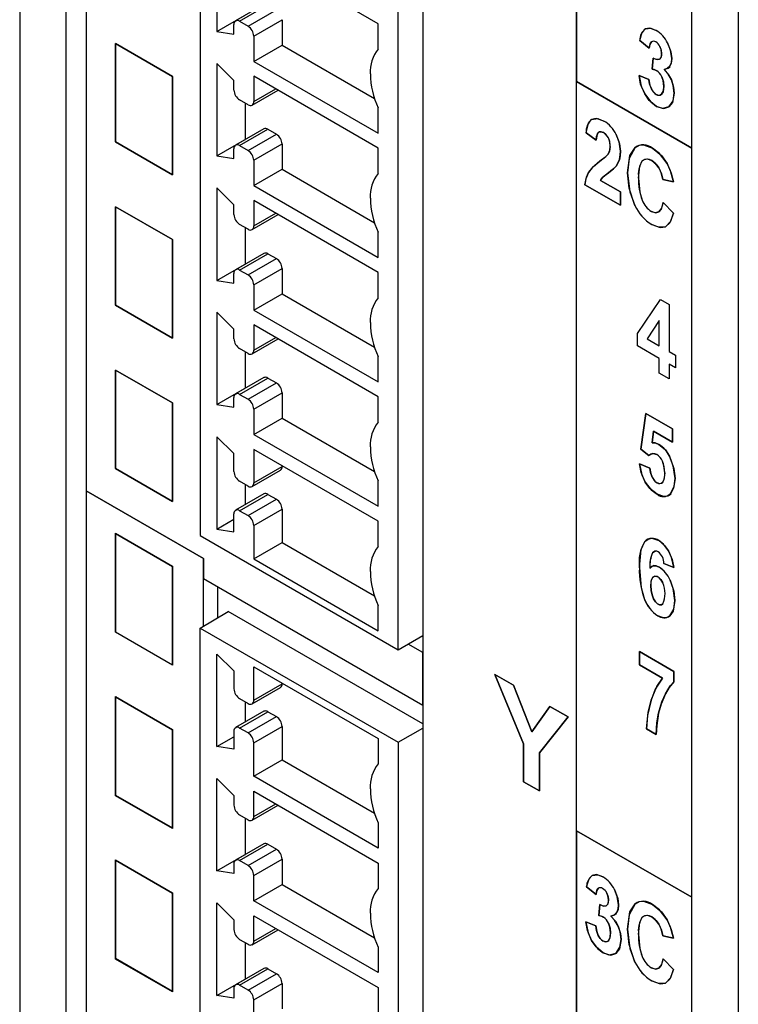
# Model space of a CAD drawing. Header units: millimetres. Extents: x 0 to 1397, y 0 to 1080.
# Tile 17 of 21: x 907 to 952, y 731 to 792. Entities that reach past the tile are written whole.
import ezdxf

# ---------------------------------------------------------------- set-up
doc = ezdxf.new("R2010")
doc.units = ezdxf.units.MM
doc.header["$LTSCALE"] = 5

msp = doc.modelspace()

# ---------------------------------------------------------------- linework, layer by layer
for p, q in [((907.396, 853.865), (907.396, 675.638)), ((910.308, 672.591), (910.308, 853.605)), ((918.663, 837.991), (918.663, 760.216)), ((932.583, 834.146), (932.583, 668.028)), ((931.038, 753.073), (931.038, 830.847)), ((949.385, 650.032), (949.385, 831.046)), ((942.191, 662.481), (942.191, 828.599)), ((952.298, 827.944), (952.298, 649.717)), ((942.191, 826.987), (942.191, 788.588)), ((911.547, 804.643), (911.547, 763.019)), ((919.724, 797.485), (919.724, 791.709)), ((929.8, 792.2), (922.022, 796.69)), ((922.657, 793.397), (920.888, 792.377)), ((921.138, 792.352), (922.907, 793.373)), ((919.724, 791.709), (921.492, 792.73)), ((921.668, 792.046), (923.437, 793.067)), ((920.785, 791.542), (920.785, 792.148)), ((921.138, 792.352), (921.668, 792.046)), ((922.022, 791.433), (923.79, 792.454)), ((923.79, 792.454), (923.79, 790.872)), ((929.8, 790.617), (929.8, 792.2)), ((919.724, 791.709), (920.785, 791.542)), ((922.022, 791.433), (922.022, 789.851)), ((913.388, 790.967), (916.951, 788.911)), ((913.388, 784.813), (913.388, 790.967)), ((913.388, 790.967), (913.388, 784.813)), ((916.951, 788.911), (913.388, 790.967)), ((922.022, 789.851), (923.79, 790.872)), ((923.79, 790.872), (929.572, 787.534)), ((946.727, 790.684), (946.144, 791.16)), ((946.144, 791.16), (946.727, 790.684)), ((946.908, 789.367), (946.977, 790.053)), ((946.977, 790.053), (946.908, 789.367)), ((920.785, 788.66), (919.724, 789.718)), ((919.724, 789.718), (919.724, 783.942)), ((922.022, 789.851), (929.8, 785.361)), ((947.867, 789.407), (948.039, 789.506)), ((916.951, 788.911), (916.951, 782.756)), ((916.951, 782.756), (916.951, 788.911)), ((929.8, 784.433), (922.022, 788.923)), ((922.022, 788.923), (922.022, 787.34)), ((946.097, 788.972), (946.708, 788.723)), ((946.708, 788.723), (946.097, 788.972)), ((920.785, 788.055), (920.785, 788.66)), ((942.191, 788.588), (949.385, 784.435)), ((949.385, 784.435), (942.191, 788.588)), ((942.191, 741.766), (942.191, 788.588)), ((921.918, 787.111), (923.539, 788.047)), ((922.022, 787.34), (923.393, 788.132)), ((947.47, 787.771), (947.545, 787.815)), ((921.668, 787.136), (921.138, 787.442)), ((921.492, 787.238), (921.492, 784.963)), ((929.8, 785.361), (929.8, 786.943)), ((922.657, 785.63), (920.888, 784.609)), ((921.138, 784.584), (922.907, 785.605)), ((921.668, 784.278), (923.437, 785.299)), ((922.907, 785.605), (923.437, 785.299)), ((943.419, 784.931), (942.792, 785.382)), ((942.792, 785.382), (943.419, 784.931)), ((916.951, 782.756), (913.388, 784.813)), ((913.388, 784.813), (916.951, 782.756)), ((919.724, 783.942), (921.492, 784.963)), ((921.138, 784.584), (921.668, 784.278)), ((921.492, 784.963), (921.498, 784.962)), ((922.022, 783.666), (923.79, 784.687)), ((923.79, 784.687), (923.79, 783.104)), ((919.724, 783.942), (920.785, 783.775)), ((920.785, 783.775), (920.785, 784.38)), ((929.8, 782.85), (929.8, 784.433)), ((922.022, 783.666), (922.022, 782.083)), ((946.297, 783.628), (946.475, 783.73)), ((922.022, 782.083), (923.79, 783.104)), ((923.79, 783.104), (929.572, 779.767)), ((922.022, 782.083), (929.8, 777.593)), ((944.932, 780.865), (942.718, 782.143)), ((942.718, 782.143), (944.932, 780.865)), ((943.677, 782.415), (944.932, 781.691)), ((944.932, 781.691), (943.677, 782.415)), ((948.246, 782.313), (947.588, 782.471)), ((947.588, 782.471), (948.246, 782.313)), ((920.785, 780.882), (919.724, 781.94)), ((919.724, 781.94), (919.724, 776.164)), ((944.932, 781.691), (944.932, 780.865)), ((944.932, 780.865), (944.932, 781.691)), ((920.785, 780.277), (920.785, 780.882)), ((929.8, 776.655), (922.022, 781.145)), ((922.022, 781.145), (922.022, 779.563)), ((947.607, 781.027), (948.251, 780.366)), ((948.251, 780.366), (947.607, 781.027)), ((913.388, 780.764), (916.951, 778.708)), ((913.388, 774.61), (913.388, 780.764)), ((913.388, 780.764), (913.388, 774.61)), ((916.951, 778.708), (913.388, 780.764)), ((921.918, 779.334), (923.539, 780.27)), ((922.022, 779.563), (923.393, 780.354)), ((921.668, 779.359), (921.138, 779.665)), ((921.492, 779.46), (921.492, 777.185)), ((929.8, 777.593), (929.8, 779.176)), ((916.951, 778.708), (916.951, 772.553)), ((916.951, 772.553), (916.951, 778.708)), ((922.657, 777.853), (920.888, 776.832)), ((921.138, 776.807), (922.907, 777.828)), ((922.907, 777.828), (923.437, 777.522)), ((919.724, 776.164), (921.492, 777.185)), ((921.492, 777.185), (921.498, 777.184)), ((921.668, 776.501), (923.437, 777.522)), ((920.785, 775.998), (920.785, 776.603)), ((921.138, 776.807), (921.668, 776.501)), ((922.022, 775.888), (923.79, 776.909)), ((923.79, 776.909), (923.79, 775.327)), ((929.8, 775.073), (929.8, 776.655)), ((919.724, 776.164), (920.785, 775.998)), ((922.022, 775.888), (922.022, 774.306)), ((922.022, 774.306), (923.79, 775.327)), ((923.79, 775.327), (929.572, 771.989)), ((946.009, 772.847), (947.437, 774.966)), ((946.009, 772.847), (947.437, 774.966)), ((947.437, 774.966), (947.969, 774.659)), ((947.437, 774.966), (947.969, 774.659)), ((916.951, 772.553), (913.388, 774.61)), ((913.388, 774.61), (916.951, 772.553)), ((920.785, 773.115), (919.724, 774.173)), ((919.724, 774.173), (919.724, 768.397)), ((922.022, 774.306), (929.8, 769.816)), ((947.969, 774.659), (947.969, 771.719)), ((947.969, 774.659), (947.969, 771.719)), ((947.357, 773.656), (946.601, 772.509)), ((947.357, 773.656), (946.601, 772.509)), ((947.357, 772.072), (947.357, 773.656)), ((947.357, 772.072), (947.357, 773.656)), ((920.785, 772.51), (920.785, 773.115)), ((929.8, 768.888), (922.022, 773.378)), ((922.022, 773.378), (922.022, 771.795)), ((946.009, 772.068), (946.009, 772.847)), ((946.009, 772.068), (946.009, 772.847)), ((921.918, 771.567), (923.539, 772.502)), ((922.022, 771.795), (923.393, 772.587)), ((946.601, 772.509), (947.357, 772.072)), ((946.601, 772.509), (947.357, 772.072)), ((921.668, 771.591), (921.138, 771.897)), ((921.492, 771.693), (921.492, 769.418)), ((947.357, 771.29), (946.009, 772.068)), ((947.357, 771.29), (946.009, 772.068)), ((947.969, 771.719), (948.377, 771.483)), ((947.969, 771.719), (948.377, 771.483)), ((929.8, 769.816), (929.8, 771.398)), ((947.357, 770.356), (947.357, 771.29)), ((947.357, 770.356), (947.357, 771.29)), ((948.377, 771.483), (948.377, 770.701)), ((948.377, 771.483), (948.377, 770.701)), ((916.951, 768.505), (913.388, 770.562)), ((913.388, 770.562), (913.388, 764.407)), ((913.388, 770.562), (916.951, 768.505)), ((913.388, 764.407), (913.388, 770.562)), ((947.969, 770.003), (947.357, 770.356)), ((947.969, 770.003), (947.357, 770.356)), ((948.377, 770.701), (947.969, 770.937)), ((947.969, 770.937), (947.969, 770.003)), ((947.969, 770.937), (947.969, 770.003)), ((948.377, 770.701), (947.969, 770.937)), ((922.657, 770.085), (920.888, 769.064)), ((921.138, 769.04), (922.907, 770.06)), ((921.668, 768.733), (923.437, 769.754)), ((922.907, 770.06), (923.437, 769.754)), ((919.724, 768.397), (921.492, 769.418)), ((921.492, 769.418), (921.498, 769.417)), ((922.022, 768.121), (923.79, 769.142)), ((923.79, 769.142), (923.79, 767.559)), ((920.785, 768.23), (920.785, 768.835)), ((921.138, 769.04), (921.668, 768.733)), ((929.8, 767.305), (929.8, 768.888)), ((916.951, 762.351), (916.951, 768.505)), ((916.951, 768.505), (916.951, 762.351)), ((919.724, 768.397), (920.785, 768.23)), ((922.022, 768.121), (922.022, 766.539)), ((922.022, 766.539), (923.79, 767.559)), ((923.79, 767.559), (929.572, 764.222)), ((946.204, 765.622), (946.527, 767.851)), ((946.527, 767.851), (946.204, 765.622)), ((946.527, 767.851), (948.196, 766.887)), ((948.196, 766.887), (946.527, 767.851)), ((947.009, 766.74), (946.906, 766.011)), ((946.906, 766.011), (947.009, 766.74)), ((948.196, 766.054), (947.009, 766.74)), ((947.009, 766.74), (948.196, 766.054)), ((948.196, 766.887), (948.196, 766.054)), ((948.196, 766.054), (948.196, 766.887)), ((920.785, 765.337), (919.724, 766.396)), ((919.724, 766.396), (919.724, 760.619)), ((922.022, 766.539), (929.8, 762.048)), ((929.8, 761.11), (922.022, 765.6)), ((922.022, 765.6), (922.022, 763.508)), ((946.717, 765.222), (946.204, 765.622)), ((946.204, 765.622), (946.717, 765.222)), ((920.785, 764.222), (920.785, 765.337)), ((946.717, 765.222), (946.895, 765.324)), ((913.388, 764.407), (916.951, 762.351)), ((916.951, 762.351), (913.388, 764.407)), ((921.918, 763.279), (923.687, 764.3)), ((922.022, 763.508), (923.79, 764.528)), ((923.79, 764.58), (923.79, 764.528)), ((946.13, 764.697), (946.76, 764.428)), ((946.76, 764.428), (946.13, 764.697)), ((921.668, 763.303), (921.138, 763.61)), ((929.8, 762.048), (929.8, 763.631)), ((911.547, 763.019), (918.874, 758.789)), ((911.547, 763.019), (911.547, 722.985)), ((918.874, 758.789), (911.547, 763.019)), ((921.492, 763.405), (921.492, 762.146)), ((947.5, 763.497), (947.599, 763.554)), ((922.657, 762.818), (920.888, 761.797)), ((921.138, 761.772), (922.907, 762.793)), ((921.668, 761.466), (923.437, 762.487)), ((922.907, 762.793), (923.437, 762.487)), ((947.905, 762.704), (948.101, 762.817)), ((921.138, 761.772), (921.668, 761.466)), ((922.022, 760.854), (923.79, 761.875)), ((923.79, 761.875), (923.79, 759.781)), ((919.724, 760.619), (920.785, 761.232)), ((920.785, 760.453), (920.785, 761.568)), ((919.724, 760.619), (920.785, 760.453)), ((922.022, 760.854), (922.022, 758.76)), ((929.8, 759.528), (929.8, 761.11)), ((913.387, 754.171), (913.387, 760.328)), ((913.388, 760.359), (916.951, 758.302)), ((913.388, 760.327), (913.388, 760.359)), ((913.388, 760.327), (913.415, 760.343)), ((913.388, 760.327), (913.388, 754.204)), ((916.951, 758.271), (913.388, 760.327)), ((918.663, 760.216), (931.038, 753.073)), ((946.749, 760.018), (946.456, 759.849)), ((922.022, 758.76), (923.79, 759.781)), ((923.79, 759.781), (929.572, 756.443)), ((918.874, 758.789), (918.874, 757.531)), ((918.874, 757.531), (918.874, 758.789)), ((922.022, 758.76), (929.8, 754.27)), ((946.945, 759.136), (947.131, 759.243)), ((916.951, 758.302), (916.951, 752.148)), ((916.951, 752.148), (916.951, 758.271)), ((947.016, 758.355), (946.893, 758.284)), ((948.259, 758.216), (947.648, 758.474)), ((947.648, 758.474), (948.259, 758.216)), ((918.874, 757.531), (932.583, 749.617)), ((918.874, 754.561), (918.874, 757.531)), ((946.955, 757.621), (947.052, 757.678)), ((919.772, 755.08), (919.772, 757.013)), ((929.8, 754.27), (929.8, 755.853)), ((918.663, 754.44), (920.432, 755.461)), ((932.583, 748.446), (920.432, 755.461)), ((918.663, 754.44), (931.038, 747.296)), ((918.663, 676.666), (918.663, 754.44)), ((913.416, 754.188), (913.387, 754.171)), ((916.951, 752.114), (913.387, 754.171)), ((913.388, 754.204), (916.951, 752.148)), ((931.038, 753.073), (932.583, 753.965)), ((932.569, 753.957), (932.583, 753.949)), ((932.583, 752.912), (931.671, 753.438)), ((919.724, 752.812), (920.785, 751.754)), ((919.724, 747.036), (919.724, 752.812)), ((932.583, 749.617), (932.583, 752.912)), ((946.119, 752.963), (948.278, 751.717)), ((946.119, 752.137), (946.119, 752.963)), ((948.278, 751.717), (946.119, 752.963)), ((946.119, 752.963), (946.119, 752.137)), ((916.951, 752.148), (916.951, 752.114)), ((922.022, 752.018), (929.8, 747.528)), ((922.022, 749.924), (922.022, 752.018)), ((947.555, 751.308), (946.119, 752.137)), ((946.119, 752.137), (947.555, 751.308)), ((920.785, 751.754), (920.785, 750.639)), ((937.079, 751.534), (938.241, 750.863)), ((938.878, 747.212), (937.079, 751.534)), ((938.241, 750.863), (937.079, 751.534)), ((937.079, 751.534), (938.878, 747.212)), ((948.278, 751.717), (948.278, 751.071)), ((948.278, 751.071), (948.278, 751.717)), ((921.918, 749.695), (923.687, 750.716)), ((922.022, 749.924), (923.79, 750.945)), ((923.79, 750.997), (923.79, 750.945)), ((938.241, 750.863), (939.397, 747.952)), ((939.397, 747.952), (938.241, 750.863)), ((913.387, 743.962), (913.387, 750.119)), ((913.388, 750.156), (916.951, 748.099)), ((913.388, 750.118), (913.388, 750.156)), ((913.421, 750.137), (913.388, 750.118)), ((913.388, 750.118), (913.388, 744.002)), ((916.951, 748.062), (913.388, 750.118)), ((921.138, 750.026), (921.668, 749.72)), ((921.492, 749.822), (921.492, 748.563)), ((939.397, 747.952), (940.529, 749.542)), ((940.529, 749.542), (939.397, 747.952)), ((940.529, 749.542), (941.671, 748.883)), ((941.671, 748.883), (940.529, 749.542)), ((922.657, 749.235), (920.888, 748.214)), ((921.138, 748.189), (922.907, 749.21)), ((921.668, 747.883), (923.437, 748.904)), ((922.907, 749.21), (923.437, 748.904)), ((941.671, 748.883), (939.866, 746.634)), ((939.866, 746.634), (941.671, 748.883)), ((922.022, 747.271), (923.79, 748.291)), ((923.79, 748.291), (923.79, 746.199)), ((916.951, 748.099), (916.951, 741.945)), ((916.951, 741.945), (916.951, 748.062)), ((919.724, 747.036), (920.785, 747.648)), ((920.785, 747.985), (920.785, 746.869)), ((921.668, 747.883), (921.138, 748.189)), ((931.038, 747.296), (932.583, 748.188)), ((947.168, 747.781), (946.56, 748.132)), ((946.56, 748.132), (947.168, 747.781)), ((920.785, 746.869), (919.724, 747.036)), ((922.022, 745.178), (922.022, 747.271)), ((929.8, 747.528), (929.8, 745.944)), ((931.038, 747.296), (931.038, 669.522)), ((938.878, 744.825), (938.878, 747.212)), ((938.878, 747.212), (938.878, 744.825)), ((939.866, 746.634), (939.866, 744.255)), ((939.866, 744.255), (939.866, 746.634)), ((922.022, 745.178), (923.79, 746.199)), ((923.79, 746.199), (929.572, 742.861)), ((929.8, 740.687), (922.022, 745.178)), ((919.724, 745.035), (920.785, 743.977)), ((919.724, 739.258), (919.724, 745.035)), ((939.866, 744.255), (938.878, 744.825)), ((938.878, 744.825), (939.866, 744.255)), ((913.421, 743.982), (913.387, 743.962)), ((916.951, 741.905), (913.387, 743.962)), ((913.388, 744.002), (916.951, 741.945)), ((920.785, 743.977), (920.785, 743.371)), ((922.022, 744.24), (929.8, 739.749)), ((922.022, 742.657), (922.022, 744.24)), ((921.918, 742.428), (923.539, 743.364)), ((922.022, 742.657), (923.393, 743.448)), ((921.138, 742.759), (921.668, 742.453)), ((921.492, 742.555), (921.492, 740.279)), ((929.8, 742.27), (929.8, 740.687)), ((942.191, 741.766), (949.385, 737.614)), ((949.385, 737.614), (942.191, 741.766)), ((942.191, 741.766), (942.191, 704.045)), ((922.657, 740.947), (920.888, 739.926)), ((921.138, 739.901), (922.907, 740.922)), ((922.907, 740.922), (923.437, 740.616)), ((919.724, 739.258), (921.492, 740.279)), ((921.492, 740.279), (921.498, 740.278)), ((921.668, 739.595), (923.437, 740.616)), ((913.387, 733.754), (913.387, 739.911)), ((913.388, 739.953), (916.951, 737.896)), ((913.388, 739.91), (913.388, 739.953)), ((913.388, 739.91), (913.425, 739.932)), ((916.951, 737.854), (913.388, 739.91)), ((913.388, 739.91), (913.388, 733.799)), ((920.785, 739.697), (920.785, 739.092)), ((921.668, 739.595), (921.138, 739.901)), ((922.022, 738.983), (923.79, 740.004)), ((923.79, 740.004), (923.79, 738.421)), ((929.8, 739.749), (929.8, 738.167)), ((920.785, 739.092), (919.724, 739.258)), ((922.022, 737.4), (922.022, 738.983)), ((922.022, 737.4), (923.79, 738.421)), ((923.79, 738.421), (929.572, 735.084)), ((916.951, 737.896), (916.951, 731.742)), ((916.951, 731.742), (916.951, 737.854)), ((943.406, 737.785), (942.822, 738.261)), ((942.822, 738.261), (943.406, 737.785)), ((919.724, 737.257), (920.785, 736.199)), ((919.724, 731.481), (919.724, 737.257)), ((929.8, 732.91), (922.022, 737.4)), ((943.587, 736.469), (943.655, 737.154)), ((943.655, 737.154), (943.587, 736.469)), ((944.545, 736.508), (944.717, 736.607)), ((920.785, 736.199), (920.785, 735.594)), ((922.022, 736.462), (929.8, 731.972)), ((922.022, 734.88), (922.022, 736.462)), ((942.775, 736.073), (943.387, 735.824)), ((943.387, 735.824), (942.775, 736.073)), ((946.297, 736.363), (946.475, 736.465)), ((921.918, 734.651), (923.539, 735.586)), ((922.022, 734.88), (923.393, 735.671)), ((921.138, 734.981), (921.668, 734.675)), ((921.492, 734.777), (921.492, 732.502)), ((944.146, 734.871), (944.204, 734.904)), ((948.246, 735.048), (947.588, 735.206)), ((947.588, 735.206), (948.246, 735.048)), ((929.8, 734.492), (929.8, 732.91)), ((913.426, 733.777), (913.387, 733.754)), ((916.951, 731.697), (913.387, 733.754)), ((913.388, 733.799), (916.951, 731.742)), ((947.607, 733.762), (948.251, 733.101)), ((948.251, 733.101), (947.607, 733.762)), ((922.657, 733.169), (920.888, 732.148)), ((921.138, 732.124), (922.907, 733.144)), ((921.668, 731.817), (923.437, 732.838)), ((922.907, 733.144), (923.437, 732.838)), ((919.724, 731.481), (921.492, 732.502)), ((921.492, 732.502), (921.498, 732.501)), ((922.022, 731.205), (923.79, 732.226)), ((923.79, 732.226), (923.79, 730.643)), ((916.951, 731.742), (916.951, 731.697)), ((920.785, 731.919), (920.785, 731.314)), ((921.668, 731.817), (921.138, 732.124)), ((929.8, 731.972), (929.8, 730.389)), ((920.785, 731.314), (919.724, 731.481)), ((922.022, 729.623), (922.022, 731.205))]:
    msp.add_line(p, q)
at = {"flags": 128}
for points in [[(947.162, 791.785), (946.756, 791.929), (946.498, 791.88)], [(946.498, 791.88), (946.836, 791.917), (947.162, 791.785)], [(946.144, 791.16), (946.299, 791.674), (946.498, 791.88)], [(946.866, 791.067), (946.765, 790.903), (946.727, 790.684)], [(946.727, 790.684), (946.782, 790.949), (946.866, 791.067)], [(947.506, 790.344), (947.474, 790.598), (947.404, 790.778)], [(947.404, 790.778), (947.486, 790.546), (947.506, 790.344)], [(947.877, 791.002), (948.09, 790.44), (948.141, 790.031)], [(948.141, 790.031), (948.058, 790.557), (947.877, 791.002)], [(946.977, 790.053), (947.219, 789.957), (947.365, 789.979)], [(947.365, 789.979), (947.173, 789.965), (946.977, 790.053)], [(947.506, 790.344), (947.462, 790.088), (947.365, 789.979)], [(948.022, 789.552), (947.851, 789.398), (947.665, 789.333)], [(947.665, 789.333), (947.894, 789.424), (948.022, 789.552)], [(948.141, 790.031), (948.104, 789.731), (948.022, 789.552)], [(948.022, 789.552), (948.118, 789.788), (948.141, 790.031)], [(946.447, 787.813), (946.189, 788.435), (946.097, 788.972)], [(946.097, 788.972), (946.231, 788.296), (946.447, 787.813)], [(947.197, 789.267), (947.047, 789.333), (946.908, 789.367)], [(946.908, 789.367), (947.082, 789.321), (947.197, 789.267)], [(947.64, 788.286), (947.599, 788.644), (947.511, 788.893)], [(947.511, 788.893), (947.615, 788.571), (947.64, 788.286)], [(947.665, 789.333), (947.942, 789.012), (948.116, 788.695)], [(948.116, 788.695), (947.888, 789.088), (947.665, 789.333)], [(946.708, 788.723), (946.77, 788.369), (946.865, 788.132)], [(946.865, 788.132), (946.751, 788.44), (946.708, 788.723)], [(947.505, 787.794), (947.614, 788.012), (947.64, 788.286)], [(947.64, 788.286), (947.598, 787.953), (947.505, 787.794)], [(948.116, 788.695), (948.256, 788.243), (948.289, 787.868)], [(948.289, 787.868), (948.235, 788.342), (948.116, 788.695)], [(947.181, 787.039), (946.737, 787.405), (946.447, 787.813)], [(946.447, 787.813), (946.825, 787.313), (947.181, 787.039)], [(947.175, 787.78), (946.99, 787.941), (946.865, 788.132)], [(947.505, 787.794), (947.425, 787.742), (947.335, 787.727), (947.175, 787.78)], [(948.289, 787.868), (948.187, 787.283), (947.962, 787.004)], [(947.962, 787.004), (948.226, 787.387), (948.289, 787.868)], [(947.962, 787.004), (947.555, 786.904), (947.181, 787.039)], [(947.181, 787.039), (947.649, 786.899), (947.962, 787.004)], [(942.792, 785.382), (942.927, 785.98), (943.133, 786.227)], [(943.888, 786.123), (943.419, 786.289), (943.133, 786.227)], [(943.133, 786.227), (943.51, 786.277), (943.888, 786.123)], [(943.419, 784.931), (943.445, 785.162), (943.498, 785.326), (943.578, 785.425), (943.706, 785.456), (943.872, 785.395)], [(943.872, 785.395), (943.729, 785.453), (943.612, 785.444), (943.523, 785.369), (943.453, 785.196), (943.419, 784.931)], [(944.181, 785.061), (944.026, 785.276), (943.872, 785.395)], [(944.669, 785.283), (944.881, 784.689), (944.932, 784.24)], [(944.932, 784.24), (944.85, 784.815), (944.669, 785.283)], [(944.157, 784.051), (944.272, 784.301), (944.299, 784.535)], [(944.299, 784.535), (944.255, 784.243), (944.157, 784.051)], [(944.299, 784.535), (944.262, 784.849), (944.181, 785.061)], [(945.845, 784.474), (946.093, 784.612), (946.384, 784.633), (946.929, 784.431)], [(943.644, 783.607), (944.01, 783.897), (944.157, 784.051)], [(944.157, 784.051), (943.949, 783.844), (943.644, 783.607)], [(944.932, 784.24), (944.911, 783.938), (944.865, 783.726)], [(944.865, 783.726), (944.919, 784), (944.932, 784.24)], [(945.382, 782.884), (945.527, 783.968), (945.845, 784.474)], [(945.845, 784.474), (945.471, 783.777), (945.382, 782.884)], [(946.929, 784.431), (947.493, 783.968), (947.856, 783.459)], [(947.856, 783.459), (947.381, 784.085), (946.929, 784.431)], [(942.936, 782.907), (943.248, 783.283), (943.644, 783.607)], [(943.644, 783.607), (943.163, 783.199), (942.936, 782.907)], [(944.658, 783.308), (944.443, 783.083), (944.192, 782.887)], [(944.192, 782.887), (944.499, 783.133), (944.658, 783.308)], [(944.865, 783.726), (944.767, 783.483), (944.658, 783.308)], [(944.658, 783.308), (944.792, 783.533), (944.865, 783.726)], [(946.067, 782.549), (946.139, 783.304), (946.297, 783.628)], [(946.297, 783.628), (946.437, 783.724), (946.598, 783.751), (946.893, 783.651)], [(947.337, 783.194), (947.105, 783.49), (946.893, 783.651)], [(946.893, 783.651), (947.158, 783.435), (947.337, 783.194)], [(947.856, 783.459), (948.109, 782.871), (948.246, 782.313)], [(948.246, 782.313), (948.063, 783.008), (947.856, 783.459)], [(942.718, 782.143), (942.804, 782.603), (942.936, 782.907)], [(942.936, 782.907), (942.778, 782.512), (942.718, 782.143)], [(944.192, 782.887), (943.922, 782.685), (943.807, 782.587)], [(943.807, 782.587), (943.968, 782.72), (944.192, 782.887)], [(945.842, 780.833), (945.471, 781.934), (945.382, 782.884)], [(945.382, 782.884), (945.526, 781.687), (945.842, 780.833)], [(947.588, 782.471), (947.478, 782.901), (947.337, 783.194)], [(947.337, 783.194), (947.508, 782.815), (947.588, 782.471)], [(943.807, 782.587), (943.727, 782.494), (943.677, 782.415)], [(943.677, 782.415), (943.743, 782.515), (943.807, 782.587)], [(946.067, 782.549), (946.137, 781.685), (946.292, 781.172)], [(947.33, 780.438), (947.512, 780.684), (947.607, 781.027)], [(947.607, 781.027), (947.478, 780.613), (947.33, 780.438)], [(946.875, 780.464), (947.148, 780.381), (947.33, 780.438)], [(947.33, 780.438), (947.093, 780.384), (946.875, 780.464)], [(948.251, 780.366), (948.02, 779.76), (947.75, 779.518)], [(947.75, 779.518), (948.08, 779.861), (948.251, 780.366)], [(947.75, 779.518), (947.306, 779.485), (946.886, 779.658)], [(946.886, 779.658), (947.41, 779.468), (947.75, 779.518)], [(946.906, 766.011), (947.148, 765.992), (947.34, 765.91)], [(947.34, 765.91), (947.096, 766.004), (946.906, 766.011)], [(947.34, 765.91), (947.739, 765.568), (948.001, 765.173)], [(946.717, 765.222), (946.843, 765.312), (946.977, 765.344), (947.206, 765.278)], [(947.697, 764.141), (947.654, 764.583), (947.559, 764.865)], [(948.001, 765.173), (948.278, 764.416), (948.344, 763.782)], [(948.344, 763.782), (948.236, 764.583), (948.001, 765.173)], [(946.484, 763.55), (946.228, 764.157), (946.13, 764.697)], [(946.13, 764.697), (946.271, 764.019), (946.484, 763.55)], [(946.76, 764.428), (946.823, 764.092), (946.922, 763.856)], [(946.922, 763.856), (946.803, 764.16), (946.76, 764.428)], [(946.922, 763.856), (947.084, 763.623), (947.223, 763.508)], [(947.697, 764.141), (947.653, 763.725), (947.557, 763.538)], [(948.344, 763.782), (948.252, 763.182), (948.052, 762.827)], [(948.052, 762.827), (948.288, 763.296), (948.344, 763.782)], [(947.218, 762.796), (946.772, 763.157), (946.484, 763.55)], [(946.484, 763.55), (946.86, 763.067), (947.218, 762.796)], [(947.557, 763.538), (947.475, 763.478), (947.384, 763.459), (947.223, 763.508)], [(948.052, 762.827), (947.869, 762.686), (947.647, 762.648), (947.218, 762.796)], [(946.456, 759.849), (946.66, 760.001), (946.894, 760.047), (947.323, 759.908)], [(947.323, 759.908), (947.696, 759.603), (947.939, 759.267)], [(947.939, 759.267), (947.622, 759.68), (947.323, 759.908)], [(946.119, 758.21), (946.224, 759.352), (946.456, 759.849)], [(947.288, 759.197), (947.178, 759.241), (947.079, 759.237), (946.945, 759.136)], [(947.939, 759.267), (948.163, 758.725), (948.259, 758.216)], [(948.259, 758.216), (948.125, 758.851), (947.939, 759.267)], [(946.119, 758.21), (946.221, 756.968), (946.444, 756.224)], [(946.774, 758.187), (946.914, 758.295), (947.037, 758.329)], [(947.037, 758.329), (946.883, 758.278), (946.774, 758.187)], [(947.037, 758.329), (947.21, 758.309), (947.358, 758.242)], [(947.358, 758.242), (947.171, 758.32), (947.037, 758.329)], [(946.828, 757.1), (946.868, 757.458), (946.955, 757.621)], [(947.576, 757.253), (947.473, 757.439), (947.354, 757.576), (947.22, 757.664), (947.077, 757.687), (946.955, 757.621)], [(946.955, 757.621), (947.057, 757.683), (947.174, 757.68), (947.307, 757.614), (947.453, 757.467), (947.576, 757.253)], [(948.034, 757.437), (948.266, 756.751), (948.322, 756.166)], [(948.322, 756.166), (948.232, 756.903), (948.034, 757.437)], [(947.586, 755.952), (947.49, 755.89), (947.377, 755.892), (947.248, 755.958), (947.122, 756.085), (947.006, 756.272), (946.908, 756.512), (946.848, 756.788), (946.828, 757.1)], [(946.828, 757.1), (946.848, 756.788), (946.908, 756.512), (947.006, 756.272), (947.122, 756.085), (947.248, 755.958), (947.377, 755.892), (947.49, 755.89), (947.586, 755.952)], [(948.322, 756.166), (948.227, 755.498), (948.018, 755.191)], [(948.018, 755.191), (948.263, 755.615), (948.322, 756.166)], [(948.018, 755.191), (947.836, 755.095), (947.631, 755.077), (947.263, 755.209)], [(946.845, 749.939), (947.197, 750.779), (947.555, 751.308)], [(947.555, 751.308), (947.112, 750.614), (946.845, 749.939)], [(948.278, 751.071), (947.978, 750.731), (947.74, 750.33)], [(947.74, 750.33), (948.043, 750.82), (948.278, 751.071)], [(947.74, 750.33), (947.473, 749.689), (947.317, 749.111)], [(947.317, 749.111), (947.523, 749.835), (947.74, 750.33)], [(946.56, 748.132), (946.66, 749.179), (946.845, 749.939)], [(946.845, 749.939), (946.626, 748.962), (946.56, 748.132)], [(947.317, 749.111), (947.197, 748.352), (947.168, 747.781)], [(947.168, 747.781), (947.215, 748.511), (947.317, 749.111)], [(916.951, 741.945), (916.951, 741.923), (916.951, 741.905)], [(942.822, 738.261), (942.978, 738.775), (943.176, 738.981)], [(943.84, 738.886), (943.434, 739.03), (943.176, 738.981)], [(943.176, 738.981), (943.514, 739.018), (943.84, 738.886)], [(943.545, 738.169), (943.443, 738.005), (943.406, 737.785)], [(943.406, 737.785), (943.46, 738.051), (943.545, 738.169)], [(944.184, 737.445), (944.152, 737.699), (944.082, 737.879)], [(944.082, 737.879), (944.164, 737.647), (944.184, 737.445)], [(944.555, 738.103), (944.769, 737.541), (944.82, 737.131)], [(944.82, 737.131), (944.737, 737.658), (944.555, 738.103)], [(943.655, 737.154), (943.898, 737.058), (944.044, 737.081)], [(944.044, 737.081), (943.851, 737.067), (943.655, 737.154)], [(944.184, 737.445), (944.14, 737.189), (944.044, 737.081)], [(944.82, 737.131), (944.783, 736.833), (944.701, 736.654)], [(944.701, 736.654), (944.797, 736.89), (944.82, 737.131)], [(945.382, 735.619), (945.527, 736.703), (945.845, 737.209)], [(945.845, 737.209), (945.471, 736.512), (945.382, 735.619)], [(945.845, 737.209), (946.093, 737.347), (946.384, 737.368), (946.929, 737.166)], [(946.929, 737.166), (947.493, 736.703), (947.856, 736.194)], [(947.856, 736.194), (947.381, 736.82), (946.929, 737.166)], [(944.701, 736.654), (944.53, 736.499), (944.343, 736.433)], [(944.343, 736.433), (944.573, 736.525), (944.701, 736.654)], [(943.125, 734.914), (942.868, 735.536), (942.775, 736.073)], [(942.775, 736.073), (942.909, 735.397), (943.125, 734.914)], [(943.876, 736.369), (943.725, 736.434), (943.587, 736.469)], [(943.587, 736.469), (943.76, 736.422), (943.876, 736.369)], [(944.318, 735.388), (944.278, 735.745), (944.189, 735.994)], [(944.189, 735.994), (944.293, 735.672), (944.318, 735.388)], [(944.343, 736.433), (944.621, 736.113), (944.794, 735.797)], [(944.794, 735.797), (944.567, 736.19), (944.343, 736.433)], [(946.067, 735.284), (946.139, 736.039), (946.297, 736.363)], [(946.297, 736.363), (946.437, 736.459), (946.598, 736.485), (946.893, 736.386)], [(947.337, 735.929), (947.105, 736.225), (946.893, 736.386)], [(946.893, 736.386), (947.158, 736.17), (947.337, 735.929)], [(947.588, 735.206), (947.478, 735.636), (947.337, 735.929)], [(947.337, 735.929), (947.508, 735.55), (947.588, 735.206)], [(947.856, 736.194), (948.109, 735.606), (948.246, 735.048)], [(948.246, 735.048), (948.063, 735.743), (947.856, 736.194)], [(943.387, 735.824), (943.448, 735.47), (943.543, 735.233)], [(943.543, 735.233), (943.429, 735.541), (943.387, 735.824)], [(944.184, 734.896), (944.292, 735.113), (944.318, 735.388)], [(944.318, 735.388), (944.276, 735.054), (944.184, 734.896)], [(944.794, 735.797), (944.934, 735.344), (944.968, 734.969)], [(944.968, 734.969), (944.913, 735.444), (944.794, 735.797)], [(945.842, 733.568), (945.471, 734.668), (945.382, 735.619)], [(945.382, 735.619), (945.526, 734.422), (945.842, 733.568)], [(946.067, 735.284), (946.137, 734.42), (946.292, 733.907)], [(943.859, 734.14), (943.415, 734.506), (943.125, 734.914)], [(943.125, 734.914), (943.504, 734.413), (943.859, 734.14)], [(943.854, 734.88), (943.668, 735.042), (943.543, 735.233)], [(944.184, 734.896), (944.104, 734.843), (944.014, 734.828), (943.854, 734.88)], [(944.968, 734.969), (944.865, 734.384), (944.64, 734.106)], [(944.64, 734.106), (944.904, 734.488), (944.968, 734.969)], [(944.64, 734.106), (944.234, 734.005), (943.859, 734.14)], [(943.859, 734.14), (944.327, 734), (944.64, 734.106)], [(947.33, 733.173), (947.512, 733.419), (947.607, 733.762)], [(947.607, 733.762), (947.478, 733.348), (947.33, 733.173)], [(946.875, 733.199), (947.148, 733.116), (947.33, 733.173)], [(947.33, 733.173), (947.093, 733.119), (946.875, 733.199)], [(948.251, 733.101), (948.02, 732.495), (947.75, 732.253)], [(947.75, 732.253), (948.08, 732.596), (948.251, 733.101)], [(947.75, 732.253), (947.306, 732.22), (946.886, 732.393)], [(946.886, 732.393), (947.41, 732.203), (947.75, 732.253)]]:
    msp.add_lwpolyline(points, dxfattribs=at)
for centre, radius, start, end in [((921, 792.183), 0.218, 50.79671, 189.21404), ((921.254, 791.398), 0.768, 2.60548, 57.39452), ((947.019, 791.176), 0.876, 126.54463, 181.0516), ((946.238, 790.224), 1.814, 25.42165, 59.3914), ((946.21, 790.198), 1.851, 25.76808, 59.04498), ((947.003, 790.882), 0.23, 52.43702, 126.4079), ((947.002, 790.871), 0.239, 54.02271, 124.82221), ((946.779, 790.471), 0.696, 26.18401, 58.52974), ((946.794, 790.484), 0.677, 25.70787, 59.00588), ((931.583, 789.194), 2.282, 141.39703, 183.21394), ((947.144, 790.274), 0.369, 306.95507, 10.88005), ((934.654, 789.194), 5.35, 181.36977, 204.8787), ((946.729, 788.557), 0.851, 23.26812, 56.60164), ((946.765, 788.587), 0.806, 22.31247, 57.55729), ((921.552, 788.09), 0.768, 182.60548, 237.39452), ((947.649, 788.51), 0.871, 205.74951, 237.02242), ((947.331, 787.989), 0.261, 233.34693, 311.78741), ((921.806, 787.305), 0.218, 230.79671, 9.21404), ((943.78, 785.474), 0.992, 130.66456, 185.31674), ((942.938, 784.456), 1.918, 25.53286, 60.31598), ((942.937, 784.455), 1.92, 25.54647, 60.30236), ((922.76, 785.401), 0.251, 54.38242, 114.30712), ((923.023, 784.652), 0.768, 2.60548, 57.39452), ((943.462, 784.705), 0.803, 26.33345, 59.30574), ((921, 784.415), 0.218, 50.79671, 189.21404), ((943.203, 784.566), 1.097, 358.37798, 26.85188), ((946.357, 783.708), 0.922, 51.66352, 123.75785), ((921.254, 783.631), 0.768, 2.60548, 57.39452), ((947.602, 782.785), 1.553, 147.12696, 188.76269), ((946.609, 783.286), 0.463, 52.11112, 132.32631), ((931.583, 781.427), 2.282, 141.39703, 183.21394), ((949.372, 782.382), 3.309, 177.10585, 201.43702), ((934.654, 781.427), 5.35, 181.36977, 204.8787), ((948.259, 781.929), 2.654, 204.39331, 238.84651), ((948.324, 781.987), 2.737, 204.93164, 238.30817), ((947.7, 781.739), 1.518, 201.93387, 237.1079), ((947.645, 781.694), 1.45, 201.08088, 237.96089), ((921.552, 780.312), 0.768, 182.60548, 237.39452), ((921.806, 779.528), 0.218, 230.79671, 9.21404), ((922.76, 777.623), 0.251, 54.38242, 114.30712), ((923.023, 776.874), 0.768, 2.60548, 57.39452), ((921, 776.638), 0.218, 50.79671, 189.21404), ((921.254, 775.853), 0.768, 2.60548, 57.39452), ((931.583, 773.649), 2.282, 141.39703, 183.21394), ((934.654, 773.649), 5.35, 181.36977, 204.8787), ((921.552, 772.545), 0.768, 182.60548, 237.39452), ((921.806, 771.761), 0.218, 230.79671, 9.21404), ((922.76, 769.856), 0.251, 54.38242, 114.30712), ((923.023, 769.107), 0.768, 2.60548, 57.39452), ((921, 768.87), 0.218, 50.79671, 189.21404), ((921.254, 768.086), 0.768, 2.60548, 57.39452), ((931.583, 765.882), 2.282, 141.39703, 183.21394), ((934.654, 765.882), 5.35, 181.36977, 204.8787), ((946.365, 764.369), 1.823, 26.18335, 57.68408), ((946.994, 764.968), 0.376, 55.62831, 137.47519), ((946.704, 764.492), 0.933, 23.62321, 57.46064), ((946.735, 764.518), 0.894, 22.86745, 58.2164), ((946.069, 764.205), 1.629, 357.75207, 23.91002), ((921.552, 764.257), 0.768, 182.60548, 237.39452), ((923.545, 764.501), 0.246, 305.01333, 6.29885), ((947.679, 764.208), 0.835, 204.92686, 236.91879), ((946.86, 764.018), 0.847, 325.50895, 8.38625), ((921.806, 763.473), 0.218, 230.79671, 9.21404), ((947.373, 763.714), 0.255, 233.85985, 316.36748), ((922.76, 762.589), 0.251, 54.38242, 114.30712), ((923.023, 761.84), 0.768, 2.60548, 57.39452), ((947.618, 763.274), 0.623, 230.04832, 314.21036), ((921, 761.603), 0.218, 50.79671, 189.21404), ((921.254, 760.819), 0.768, 2.60548, 57.39452), ((946.923, 759.391), 0.654, 52.28245, 135.52197), ((931.583, 758.104), 2.282, 141.39703, 183.21394), ((948.545, 758.565), 2.452, 148.41272, 188.32798), ((948.486, 758.367), 1.721, 153.47622, 186.00216), ((948.708, 758.327), 1.939, 155.34449, 184.13389), ((947.146, 759.004), 0.24, 53.73643, 146.54452), ((946.789, 758.498), 0.859, 358.40573, 54.53487), ((946.783, 758.495), 0.865, 358.62642, 54.31418), ((950.922, 757.977), 4.809, 177.22151, 201.37817), ((946.397, 756.75), 1.775, 22.757, 57.19938), ((946.308, 756.676), 1.886, 23.79995, 56.15642), ((934.654, 758.104), 5.35, 181.36977, 204.8787), ((947.538, 757.204), 0.717, 144.42069, 188.32685), ((946.113, 756.592), 1.606, 336.52565, 24.30587), ((946.106, 756.592), 1.613, 336.62696, 24.20456), ((948.37, 756.94), 2.055, 200.39429, 237.40916), ((948.465, 757.016), 2.171, 201.41727, 236.38617), ((947.653, 755.729), 0.65, 233.17475, 304.11309), ((923.553, 750.915), 0.24, 304.05635, 7.25583), ((921.552, 750.674), 0.768, 182.60548, 237.39452), ((921.806, 749.889), 0.218, 230.79671, 9.21404), ((922.76, 749.005), 0.251, 54.38242, 114.30712), ((923.023, 748.256), 0.768, 2.60548, 57.39452), ((921, 748.02), 0.218, 50.79671, 189.21404), ((921.254, 747.236), 0.768, 2.60548, 57.39452), ((931.583, 744.521), 2.282, 141.39703, 183.21394), ((934.654, 744.521), 5.35, 181.36977, 204.8787), ((921.552, 743.406), 0.768, 182.60548, 237.39452), ((921.806, 742.622), 0.218, 230.79671, 9.21404), ((922.76, 740.718), 0.251, 54.38242, 114.30712), ((923.023, 739.969), 0.768, 2.60548, 57.39452), ((921, 739.732), 0.218, 50.79671, 189.21404), ((921.254, 738.948), 0.768, 2.60548, 57.39452), ((943.695, 738.278), 0.873, 126.45475, 181.14148), ((942.917, 737.324), 1.814, 25.42165, 59.3914), ((942.888, 737.299), 1.851, 25.76808, 59.04498), ((931.583, 736.743), 2.282, 141.39703, 183.21394), ((943.681, 737.982), 0.231, 52.50677, 126.04673), ((943.68, 737.971), 0.24, 54.08224, 124.47126), ((943.457, 737.57), 0.698, 26.3282, 58.52575), ((943.471, 737.583), 0.679, 25.85443, 58.99952), ((943.823, 737.375), 0.368, 306.85891, 10.97621), ((946.357, 736.443), 0.922, 51.66352, 123.75785), ((934.654, 736.743), 5.35, 181.36977, 204.8787), ((943.404, 735.655), 0.855, 23.35256, 56.5172), ((943.441, 735.686), 0.809, 22.38437, 57.48539), ((947.602, 735.52), 1.553, 147.12696, 188.76269), ((946.609, 736.021), 0.463, 52.11112, 132.32631), ((921.552, 735.629), 0.768, 182.60548, 237.39452), ((949.372, 735.116), 3.309, 177.10585, 201.43702), ((921.806, 734.845), 0.218, 230.79671, 9.21404), ((944.326, 735.609), 0.869, 205.6362, 237.02233), ((944.009, 735.089), 0.26, 233.3058, 312.07217), ((948.259, 734.664), 2.654, 204.39331, 238.84651), ((948.324, 734.722), 2.737, 204.93164, 238.30817), ((947.7, 734.474), 1.518, 201.93387, 237.1079), ((947.645, 734.429), 1.45, 201.08088, 237.96089), ((922.76, 732.94), 0.251, 54.38242, 114.30712), ((923.023, 732.191), 0.768, 2.60548, 57.39452), ((921, 731.954), 0.218, 50.79671, 189.21404), ((921.254, 731.17), 0.768, 2.60548, 57.39452)]:
    msp.add_arc(centre, radius, start, end)

doc.saveas('drawing.dxf')
